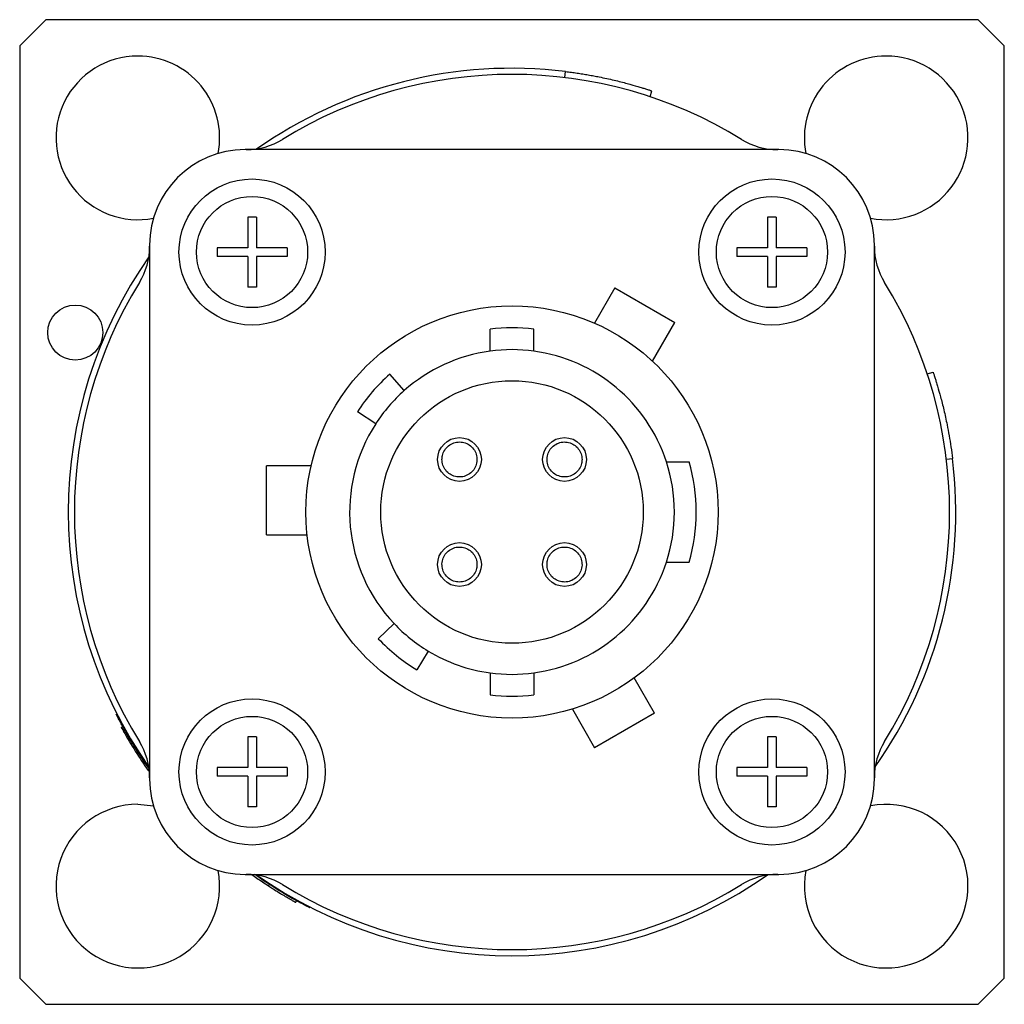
# Model space of a CAD drawing. Header units: inches. Extents: x 3.18 to 12.5, y 1.41 to 9.58.
# Tile 4 of 7: x 7.76 to 8.32, y 8.51 to 9.08. Entities that reach past the tile are written whole.
import ezdxf

# ---------------------------------------------------------------- set-up
doc = ezdxf.new("R2010")
doc.units = ezdxf.units.IN
doc.header["$MEASUREMENT"] = 0

msp = doc.modelspace()

# ---------------------------------------------------------------- linework, layer by layer
at = {"color": 7, "linetype": 'Continuous', "lineweight": 25}
for p, q in [((7.773121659, 9.0761914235), (7.758121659, 9.0611914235)), ((8.305621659, 9.0761914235), (7.773121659, 9.0761914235)), ((8.320621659, 9.0611914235), (8.305621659, 9.0761914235)), ((7.758121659, 9.0611914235), (7.758121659, 8.5286914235)), ((8.320621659, 8.5286914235), (8.320621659, 9.0611914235)), ((8.0695406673, 9.0431144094), (8.0699630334, 9.0465888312)), ((8.1182436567, 9.0321738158), (8.1193478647, 9.0354950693)), ((8.191871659, 9.0019414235), (7.886871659, 9.0019414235)), ((7.893371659, 8.9634414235), (7.888371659, 8.9634414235)), ((7.888371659, 8.9634414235), (7.888371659, 8.9459414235)), ((7.893371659, 8.9634414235), (7.893371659, 8.9459414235)), ((8.190371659, 8.9634414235), (8.185371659, 8.9634414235)), ((8.185371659, 8.9634414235), (8.185371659, 8.9459414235)), ((8.190371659, 8.9634414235), (8.190371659, 8.9459414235)), ((7.832371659, 8.9474414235), (7.832371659, 8.6424414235)), ((7.888371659, 8.9459414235), (7.870871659, 8.9459414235)), ((7.870871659, 8.9459414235), (7.870871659, 8.9409414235)), ((7.910871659, 8.9459414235), (7.893371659, 8.9459414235)), ((7.910871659, 8.9459414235), (7.910871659, 8.9409414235)), ((8.185371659, 8.9459414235), (8.167871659, 8.9459414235)), ((8.167871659, 8.9459414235), (8.167871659, 8.9409414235)), ((8.207871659, 8.9459414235), (8.190371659, 8.9459414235)), ((8.207871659, 8.9459414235), (8.207871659, 8.9409414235)), ((8.246371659, 8.6424414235), (8.246371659, 8.9474414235)), ((7.888371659, 8.9409414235), (7.870871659, 8.9409414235)), ((7.888371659, 8.9409414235), (7.888371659, 8.9234414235)), ((7.910871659, 8.9409414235), (7.893371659, 8.9409414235)), ((7.893371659, 8.9409414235), (7.893371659, 8.9234414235)), ((8.185371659, 8.9409414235), (8.167871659, 8.9409414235)), ((8.185371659, 8.9409414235), (8.185371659, 8.9234414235)), ((8.207871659, 8.9409414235), (8.190371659, 8.9409414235)), ((8.190371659, 8.9409414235), (8.190371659, 8.9234414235)), ((7.893371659, 8.9234414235), (7.888371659, 8.9234414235)), ((8.0981885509, 8.9229302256), (8.0865754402, 8.9028157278)), ((8.0981885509, 8.9229302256), (8.1323965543, 8.9031802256)), ((8.190371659, 8.9234414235), (8.185371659, 8.9234414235)), ((8.026871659, 8.8868452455), (8.026871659, 8.8994465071)), ((8.051871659, 8.8868452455), (8.051871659, 8.8994465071)), ((8.1196708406, 8.8811386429), (8.1323965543, 8.9031802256)), ((7.9778002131, 8.8643065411), (7.9695021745, 8.8736549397)), ((8.2766040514, 8.8738134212), (8.2799253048, 8.8749176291)), ((7.9615106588, 8.8453420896), (7.9510172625, 8.8521346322)), ((7.9245730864, 8.8213839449), (7.899121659, 8.8213839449)), ((7.899121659, 8.7818839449), (7.899121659, 8.8213839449)), ((8.1275532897, 8.8236914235), (8.1406188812, 8.8236914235)), ((8.2875446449, 8.8251104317), (8.2910190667, 8.8255327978)), ((7.899121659, 8.7818839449), (7.9223478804, 8.7818839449)), ((8.1275532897, 8.7661914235), (8.1406188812, 8.7661914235)), ((7.9720238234, 8.7311697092), (7.9629472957, 8.7225751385)), ((7.991502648, 8.7154988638), (7.9850512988, 8.7047923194)), ((8.026871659, 8.7030376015), (8.026871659, 8.6904363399)), ((8.051871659, 8.7030376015), (8.051871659, 8.6904363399)), ((8.1208047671, 8.6800100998), (8.1091916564, 8.7001245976)), ((8.0738710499, 8.6823016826), (8.0865967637, 8.6602600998)), ((8.1208047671, 8.6800100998), (8.0865967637, 8.6602600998)), ((7.8161259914, 8.6718714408), (7.8169879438, 8.6723466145)), ((7.8161259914, 8.6718714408), (7.8173507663, 8.6698379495)), ((7.8172812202, 8.669798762), (7.8181387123, 8.6702819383)), ((7.893371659, 8.6664414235), (7.888371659, 8.6664414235)), ((7.888371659, 8.6664414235), (7.888371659, 8.6489414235)), ((7.893371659, 8.6664414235), (7.893371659, 8.6489414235)), ((8.190371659, 8.6664414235), (8.185371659, 8.6664414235)), ((8.185371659, 8.6664414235), (8.185371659, 8.6489414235)), ((8.190371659, 8.6664414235), (8.190371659, 8.6489414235)), ((7.8315786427, 8.6472697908), (7.8321149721, 8.6476509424)), ((7.8319228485, 8.6467866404), (7.8321866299, 8.6469750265)), ((7.888371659, 8.6489414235), (7.870871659, 8.6489414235)), ((7.870871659, 8.6489414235), (7.870871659, 8.6439414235)), ((7.910871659, 8.6489414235), (7.893371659, 8.6489414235)), ((7.910871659, 8.6489414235), (7.910871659, 8.6439414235)), ((8.167871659, 8.6489414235), (8.167871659, 8.6439414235)), ((8.185371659, 8.6489414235), (8.167871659, 8.6489414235)), ((8.207871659, 8.6489414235), (8.190371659, 8.6489414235)), ((8.207871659, 8.6489414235), (8.207871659, 8.6439414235)), ((7.888371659, 8.6439414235), (7.870871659, 8.6439414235)), ((7.888371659, 8.6439414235), (7.888371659, 8.6264414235)), ((7.910871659, 8.6439414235), (7.893371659, 8.6439414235)), ((7.893371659, 8.6439414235), (7.893371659, 8.6264414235)), ((8.185371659, 8.6439414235), (8.167871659, 8.6439414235)), ((8.185371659, 8.6439414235), (8.185371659, 8.6264414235)), ((8.207871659, 8.6439414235), (8.190371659, 8.6439414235)), ((8.190371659, 8.6439414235), (8.190371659, 8.6264414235)), ((7.825621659, 8.6279414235), (7.8345829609, 8.6270745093)), ((7.893371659, 8.6264414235), (7.888371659, 8.6264414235)), ((8.190371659, 8.6264414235), (8.185371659, 8.6264414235)), ((7.886871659, 8.5879414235), (8.191871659, 8.5879414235)), ((7.9003058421, 8.5812932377), (7.9008427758, 8.5821181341)), ((7.915782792, 8.5719825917), (7.9162599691, 8.5728434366)), ((7.9237114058, 8.5688734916), (7.9239133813, 8.5692682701)), ((7.758121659, 8.5286914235), (7.773121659, 8.5136914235)), ((8.305621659, 8.5136914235), (8.320621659, 8.5286914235)), ((7.773121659, 8.5136914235), (8.305621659, 8.5136914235))]:
    msp.add_line(p, q, dxfattribs=at)
for centre, radius in [((7.890871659, 8.9434414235), 0.0417500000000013), ((8.187871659, 8.9434414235), 0.0417500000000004), ((7.890871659, 8.9434414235), 0.0317500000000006), ((8.187871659, 8.9434414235), 0.0317500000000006), ((7.789871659, 8.8974414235), 0.0157500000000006), ((8.039371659, 8.7949414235), 0.11775), ((8.039371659, 8.7949414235), 0.0750000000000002), ((8.009371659, 8.8249414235), 0.0124999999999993), ((8.069371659, 8.8249414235), 0.0124999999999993), ((8.009371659, 8.7649414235), 0.0125000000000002), ((8.069371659, 8.7649414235), 0.0125000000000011), ((7.890871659, 8.6464414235), 0.0417499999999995), ((8.187871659, 8.6464414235), 0.0417500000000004), ((7.890871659, 8.6464414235), 0.0317499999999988), ((8.187871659, 8.6464414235), 0.0317500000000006)]:
    msp.add_circle(centre, radius, dxfattribs=at)
for centre, radius, start, end in [((7.825621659, 9.0086914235), 0.0467500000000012, 90, 281.0511703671), ((7.825621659, 9.0086914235), 0.0467500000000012, 348.9488296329, 90), ((8.253121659, 9.0086914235), 0.0467500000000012, 90, 191.0511703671), ((8.253121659, 9.0086914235), 0.0467500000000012, 258.9488296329, 90), ((8.039371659, 8.7949414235), 0.2534999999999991, 83.0688800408, 125.2572967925), ((8.039371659, 8.7949414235), 0.2499999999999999, 58.3644177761, 121.6355822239), ((7.8875927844, 9.0413115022), 0.0393700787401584, 270, 301.6355822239), ((8.1911505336, 9.0413115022), 0.0393700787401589, 238.3644177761, 270), ((7.886871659, 8.9474414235), 0.0545000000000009, 90, 180), ((8.191871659, 8.9474414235), 0.0545000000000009, 0, 90), ((7.7930015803, 8.9467202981), 0.0393700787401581, 328.3644177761, 0), ((8.2857417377, 8.9467202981), 0.0393700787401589, 180, 211.6355822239), ((8.039371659, 8.7949414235), 0.2535000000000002, 144.7427032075, 215.2572967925), ((8.039371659, 8.7949414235), 0.2499999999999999, 148.3644177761, 211.6355822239), ((8.039371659, 8.7949414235), 0.2499999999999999, 328.3644177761, 31.6355822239), ((8.039371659, 8.7949414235), 0.1052500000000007, 83.1791763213, 96.8208236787), ((8.039371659, 8.7949414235), 0.0927500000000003, 82.2546282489, 97.7453717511), ((8.039371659, 8.7949414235), 0.0927500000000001, 97.7453717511, 131.5936309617), ((8.039371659, 8.7949414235), 0.0927500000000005, 18.0576061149, 82.2546282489), ((8.039371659, 8.7949414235), 0.1052499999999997, 131.5936309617, 147.0843744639), ((8.039371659, 8.7949414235), 0.0927500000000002, 131.5936309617, 147.0843744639), ((8.039371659, 8.7949414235), 0.0927500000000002, 147.0843744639, 223.4377167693), ((8.039371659, 8.7949414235), 0.0927500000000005, 341.9423938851, 18.0576061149), ((8.039371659, 8.7949414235), 0.1052500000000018, 344.1476587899, 15.8523412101), ((8.039371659, 8.7949414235), 0.2534999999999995, 324.9309680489, 6.9311199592), ((8.039371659, 8.7949414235), 0.0927500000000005, 277.7453717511, 341.9423938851), ((8.039371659, 8.7949414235), 0.09275, 223.4377167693, 238.9284602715), ((8.039371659, 8.7949414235), 0.10525, 223.4377167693, 238.9284602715), ((8.039371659, 8.7949414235), 0.0927500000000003, 238.9284602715, 262.2546282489), ((8.039371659, 8.7949414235), 0.0927500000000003, 262.2546282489, 277.7453717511), ((8.039371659, 8.7949414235), 0.1052500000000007, 263.1791763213, 276.8208236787), ((8.039371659, 8.7949414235), 0.2549212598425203, 209.4002213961, 215.4001506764), ((7.7930015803, 8.6431625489), 0.0393700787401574, 0, 31.6355822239), ((8.2857417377, 8.6431625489), 0.0393700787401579, 148.3644177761, 180), ((7.886871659, 8.6424414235), 0.0545000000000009, 180, 270), ((8.191871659, 8.6424414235), 0.0544999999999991, 270, 0), ((7.825621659, 8.5811914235), 0.0467500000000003, 90, 11.0511703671), ((8.253121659, 8.5811914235), 0.0467500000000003, 168.9488296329, 101.0511703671), ((7.8875927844, 8.5485713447), 0.0393700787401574, 58.3644177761, 90), ((8.039371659, 8.7949414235), 0.2535000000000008, 234.7427032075, 305.2572967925), ((8.1911505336, 8.5485713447), 0.0393700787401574, 90, 121.6355822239), ((8.039371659, 8.7949414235), 0.2499999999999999, 238.3644177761, 301.6355822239)]:
    msp.add_arc(centre, radius, start, end, dxfattribs=at)
for points, knots in [([(8.06996303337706, 9.046588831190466), (8.071071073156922, 9.046449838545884), (8.073276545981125, 9.046173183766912), (8.076552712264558, 9.04570655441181), (8.079777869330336, 9.045207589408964), (8.082951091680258, 9.044674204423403), (8.086072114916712, 9.044109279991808), (8.089630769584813, 9.043419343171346), (8.093555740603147, 9.042595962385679), (8.099103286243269, 9.041331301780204), (8.10535069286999, 9.039738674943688), (8.110443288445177, 9.038286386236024), (8.113714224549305, 9.037299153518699), (8.115974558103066, 9.03659390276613), (8.117834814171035, 9.035994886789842), (8.119112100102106, 9.035573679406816), (8.11926901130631, 9.03552136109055), (8.119347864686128, 9.03549506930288)], [0, 0, 0, 0, 0.0423812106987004, 0.0843567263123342, 0.1261003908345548, 0.1677889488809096, 0.2095998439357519, 0.2517089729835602, 0.3144969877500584, 0.3772270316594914, 0.5022817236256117, 0.6269992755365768, 0.6893076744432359, 0.7515573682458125, 0.8345126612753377, 0.9168368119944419, 1, 1, 1, 1]), ([(8.279925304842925, 8.874917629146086), (8.279932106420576, 8.874897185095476), (8.279945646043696, 8.874856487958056), (8.280051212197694, 8.874538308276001), (8.280218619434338, 8.874030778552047), (8.280452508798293, 8.87331563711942), (8.280749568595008, 8.872396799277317), (8.281164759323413, 8.871093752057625), (8.281729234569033, 8.869284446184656), (8.282716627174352, 8.866013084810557), (8.28416887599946, 8.860920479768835), (8.28576151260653, 8.854673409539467), (8.287026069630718, 8.849125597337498), (8.288054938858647, 8.844223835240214), (8.289115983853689, 8.83856090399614), (8.290166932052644, 8.832122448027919), (8.290733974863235, 8.827737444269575), (8.29101906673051, 8.82553279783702)], [0, 0, 0, 0, 0.0417976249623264, 0.0832048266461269, 0.124402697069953, 0.165575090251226, 0.2069061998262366, 0.2485781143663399, 0.3108152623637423, 0.3731361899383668, 0.4978537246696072, 0.6229083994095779, 0.6856258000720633, 0.7484264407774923, 0.8322986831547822, 0.915684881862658, 1, 1, 1, 1]), ([(7.999371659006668, 8.824941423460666), (7.999473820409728, 8.823861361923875), (7.999682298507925, 8.821657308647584), (8.001342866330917, 8.818681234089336), (8.003851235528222, 8.81637224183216), (8.007003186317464, 8.815029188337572), (8.010416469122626, 8.814803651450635), (8.013713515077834, 8.815721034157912), (8.016520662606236, 8.817677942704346), (8.018521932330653, 8.820453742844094), (8.019491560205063, 8.823735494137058), (8.019320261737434, 8.827153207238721), (8.01802734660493, 8.830321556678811), (8.015758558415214, 8.832883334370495), (8.0127698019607, 8.834549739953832), (8.00939759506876, 8.835132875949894), (8.006023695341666, 8.834567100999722), (8.003022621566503, 8.832915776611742), (8.000754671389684, 8.83036669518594), (7.999545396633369, 8.827554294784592), (7.999421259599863, 8.825687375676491), (7.999371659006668, 8.824941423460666)], [0, 0, 0, 0, 0.0515893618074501, 0.1052770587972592, 0.1589644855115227, 0.2126506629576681, 0.2663373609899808, 0.3200250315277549, 0.3737124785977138, 0.4274000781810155, 0.4810877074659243, 0.5347752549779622, 0.5884630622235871, 0.6421504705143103, 0.6958376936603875, 0.7495253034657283, 0.8032130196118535, 0.8569007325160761, 0.9105881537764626, 0.9642743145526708, 1, 1, 1, 1]), ([(8.079371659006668, 8.824941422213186), (8.079269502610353, 8.826021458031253), (8.079061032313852, 8.828225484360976), (8.077400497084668, 8.831201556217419), (8.074892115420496, 8.833510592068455), (8.071740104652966, 8.834853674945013), (8.06832676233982, 8.835079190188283), (8.065029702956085, 8.834161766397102), (8.06222257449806, 8.832204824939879), (8.060221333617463, 8.829428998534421), (8.05925174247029, 8.826147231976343), (8.059423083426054, 8.82272951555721), (8.060716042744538, 8.8195611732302), (8.062984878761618, 8.816999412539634), (8.065973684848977, 8.815333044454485), (8.069345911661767, 8.814749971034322), (8.072719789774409, 8.815315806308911), (8.07572082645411, 8.81696717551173), (8.077988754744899, 8.8195163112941), (8.079197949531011, 8.822328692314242), (8.07932206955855, 8.824195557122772), (8.079371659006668, 8.824941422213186)], [0, 0, 0, 0, 0.0515881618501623, 0.1052758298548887, 0.1589635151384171, 0.212651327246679, 0.2663390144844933, 0.3200267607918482, 0.3737143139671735, 0.427401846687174, 0.4810896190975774, 0.5347773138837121, 0.5884651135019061, 0.6421528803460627, 0.6958406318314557, 0.749528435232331, 0.8032158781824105, 0.8569032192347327, 0.9105906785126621, 0.9642784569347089, 1, 1, 1, 1]), ([(8.019371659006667, 8.764941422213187), (8.019269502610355, 8.76602145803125), (8.019061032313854, 8.768225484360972), (8.017400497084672, 8.771201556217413), (8.0148921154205, 8.773510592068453), (8.011740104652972, 8.774853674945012), (8.008326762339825, 8.775079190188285), (8.005029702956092, 8.774161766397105), (8.002222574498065, 8.772204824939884), (8.000221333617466, 8.769428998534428), (7.999251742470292, 8.76614723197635), (7.999423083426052, 8.762729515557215), (8.000716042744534, 8.759561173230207), (8.002984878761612, 8.756999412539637), (8.005973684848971, 8.755333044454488), (8.009345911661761, 8.754749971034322), (8.012719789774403, 8.75531580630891), (8.015720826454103, 8.756967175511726), (8.017988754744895, 8.759516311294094), (8.01919794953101, 8.762328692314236), (8.019322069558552, 8.76419555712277), (8.019371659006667, 8.764941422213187)], [0, 0, 0, 0, 0.0515881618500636, 0.1052758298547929, 0.1589635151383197, 0.2126513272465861, 0.2663390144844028, 0.3200267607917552, 0.3737143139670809, 0.4274018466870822, 0.4810896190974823, 0.5347773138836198, 0.5884651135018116, 0.6421528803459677, 0.6958406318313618, 0.7495284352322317, 0.8032158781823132, 0.8569032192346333, 0.910590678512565, 0.9642784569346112, 1, 1, 1, 1]), ([(8.059371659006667, 8.764941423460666), (8.059473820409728, 8.763861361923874), (8.059682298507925, 8.761657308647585), (8.061342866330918, 8.758681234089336), (8.06385123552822, 8.756372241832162), (8.067003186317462, 8.755029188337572), (8.070416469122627, 8.754803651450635), (8.073713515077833, 8.755721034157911), (8.076520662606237, 8.757677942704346), (8.078521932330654, 8.760453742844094), (8.079491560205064, 8.763735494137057), (8.079320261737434, 8.76715320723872), (8.07802734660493, 8.770321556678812), (8.075758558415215, 8.772883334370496), (8.0727698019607, 8.774549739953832), (8.06939759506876, 8.775132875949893), (8.066023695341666, 8.774567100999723), (8.063022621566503, 8.772915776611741), (8.060754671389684, 8.770366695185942), (8.05954539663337, 8.767554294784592), (8.059421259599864, 8.765687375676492), (8.059371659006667, 8.764941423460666)], [0, 0, 0, 0, 0.051589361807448, 0.1052770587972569, 0.1589644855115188, 0.2126506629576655, 0.266337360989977, 0.3200250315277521, 0.3737124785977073, 0.4274000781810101, 0.4810877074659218, 0.5347752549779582, 0.5884630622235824, 0.6421504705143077, 0.695837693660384, 0.7495253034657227, 0.8032130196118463, 0.8569007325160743, 0.910588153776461, 0.9642743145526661, 1, 1, 1, 1]), ([(7.832484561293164, 8.647762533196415), (7.832149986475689, 8.648210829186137), (7.829069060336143, 8.652338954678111), (7.824651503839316, 8.659317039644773), (7.819435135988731, 8.6678797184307), (7.815852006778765, 8.674393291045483), (7.813873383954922, 8.67815986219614), (7.813071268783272, 8.679732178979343), (7.813304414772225, 8.679279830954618), (7.813304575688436, 8.679279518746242)], [0, 0, 0, 0, 0.0238432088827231, 0.2195597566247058, 0.4149780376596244, 0.6101205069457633, 0.8050511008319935, 0.9998654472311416, 1, 1, 1, 1]), ([(7.890593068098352, 8.587941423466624), (7.890680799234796, 8.587877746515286), (7.891488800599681, 8.587291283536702), (7.893556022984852, 8.585833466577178), (7.896768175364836, 8.583620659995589), (7.899121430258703, 8.582072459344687), (7.900305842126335, 8.58129323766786)], [0, 0, 0, 0, 0.0391465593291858, 0.3605387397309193, 0.6781540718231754, 1, 1, 1, 1]), ([(7.923711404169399, 8.568873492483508), (7.923447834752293, 8.56900694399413), (7.922920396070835, 8.569273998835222), (7.918734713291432, 8.571467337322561), (7.912331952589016, 8.574993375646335), (7.903739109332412, 8.580227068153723), (7.896817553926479, 8.584604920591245), (7.892741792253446, 8.587645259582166), (7.892344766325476, 8.587941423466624)], [0, 0, 0, 0, 0.1953301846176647, 0.3908825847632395, 0.586553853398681, 0.7825369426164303, 0.9788166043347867, 1, 1, 1, 1]), ([(7.900305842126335, 8.58129323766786), (7.900660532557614, 8.581062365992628), (7.900982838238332, 8.580853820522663), (7.901417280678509, 8.58057382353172), (7.90155392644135, 8.580485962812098), (7.901746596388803, 8.580362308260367), (7.901808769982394, 8.580322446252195), (7.901898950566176, 8.580264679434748), (7.901928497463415, 8.580245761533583), (7.90198656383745, 8.580208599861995), (7.90200440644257, 8.580197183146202), (7.902352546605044, 8.579974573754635), (7.902650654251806, 8.579784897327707), (7.903080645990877, 8.5795124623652), (7.903221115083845, 8.579423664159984), (7.903496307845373, 8.579250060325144), (7.903621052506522, 8.579171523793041), (7.904897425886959, 8.578369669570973), (7.905994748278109, 8.577692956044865), (7.908051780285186, 8.57644339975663), (7.908996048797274, 8.575879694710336), (7.910282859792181, 8.575120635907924), (7.910690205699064, 8.574882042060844), (7.911268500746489, 8.574545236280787), (7.911455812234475, 8.574436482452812), (7.911728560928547, 8.574278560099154), (7.911818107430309, 8.574226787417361), (7.911994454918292, 8.574124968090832), (7.912086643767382, 8.574071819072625), (7.912806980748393, 8.573657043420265), (7.913362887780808, 8.573340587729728), (7.914068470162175, 8.5729413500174), (7.914282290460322, 8.572820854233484), (7.914570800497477, 8.572658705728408), (7.9146616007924, 8.572607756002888), (7.914789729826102, 8.572535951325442), (7.914831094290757, 8.57251278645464), (7.914911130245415, 8.572467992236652), (7.914953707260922, 8.572444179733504), (7.915120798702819, 8.572350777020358), (7.915238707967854, 8.572285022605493), (7.91539186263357, 8.572199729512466), (7.915438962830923, 8.572173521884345), (7.915503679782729, 8.572137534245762), (7.915524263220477, 8.572126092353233), (7.915563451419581, 8.572104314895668), (7.915583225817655, 8.572093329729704), (7.915632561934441, 8.572065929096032), (7.915660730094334, 8.572050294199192), (7.915695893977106, 8.572030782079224), (7.915706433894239, 8.572024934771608), (7.915720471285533, 8.572017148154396), (7.915724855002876, 8.572014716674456), (7.915730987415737, 8.572011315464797), (7.915732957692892, 8.572010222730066), (7.915736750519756, 8.572008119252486), (7.915739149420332, 8.572006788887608), (7.915759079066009, 8.57199573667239), (7.915773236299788, 8.571987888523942), (7.915782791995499, 8.571982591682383)], [0, 0, 0, 0, 0.03125, 0.03125, 0.046875, 0.046875, 0.0546875, 0.0546875, 0.05859375, 0.05859375, 0.0625, 0.0625, 0.09375, 0.09375, 0.109375, 0.109375, 0.125, 0.125, 0.25, 0.25, 0.375, 0.375, 0.4375, 0.4375, 0.46875, 0.46875, 0.484375, 0.484375, 0.5, 0.5, 0.625, 0.625, 0.6875, 0.6875, 0.71875, 0.71875, 0.734375, 0.734375, 0.75, 0.75, 0.8125, 0.8125, 0.84375, 0.84375, 0.859375, 0.859375, 0.875, 0.875, 0.90625, 0.90625, 0.921875, 0.921875, 0.9296875, 0.9296875, 0.93359375, 0.93359375, 0.9375, 0.9375, 1, 1, 1, 1])]:
    msp.add_open_spline(points, degree=3, knots=knots, dxfattribs=at)

doc.saveas('drawing.dxf')
